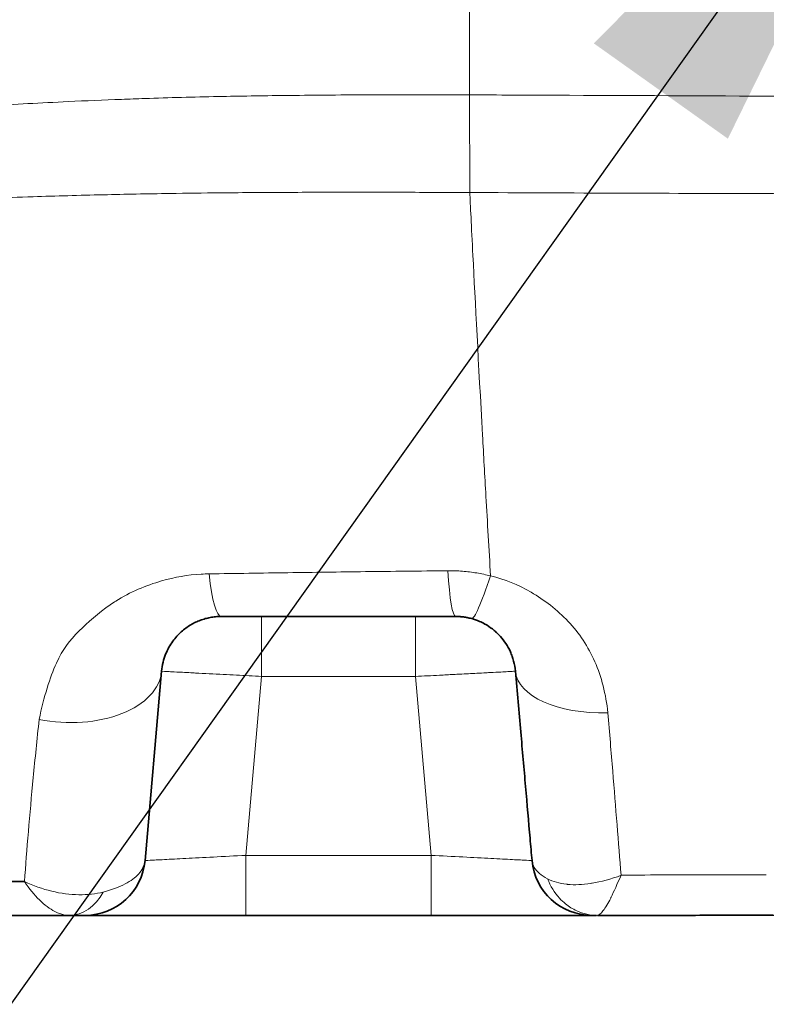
# Model space of a CAD drawing. Header units: millimetres. Extents: x 5 to 415, y 5 to 292.
# Tile 55 of 197: x 86.28 to 90.01, y 208.73 to 213.65. Entities that reach past the tile are written whole.
import ezdxf

# ---------------------------------------------------------------- set-up
doc = ezdxf.new("R2010")
doc.units = ezdxf.units.MM
for name, color, linetype, lineweight in [('Sichtbar (ISO)', 7, 'Continuous', 35), ('Sichtbar schmal (ISO)', 7, 'Continuous', 18), ('Symbol (ISO)', 7, 'Continuous', 25)]:
    doc.layers.add(name, color=color, linetype=linetype, lineweight=lineweight)
doc.styles.add('Notiztext (ISO)', font='isocpeur.ttf')
doc.dimstyles.new('Standard - Methode 1b (ISO)$7', dxfattribs={"dimtxt": 3.5, "dimasz": 2.5, "dimexe": 2, "dimexo": 0, "dimgap": 0.762, "dimtad": 1, "dimtoh": 1, "dimdsep": 46, "dimtxsty": 'Notiztext (ISO)', "dimcen": 0.09, "dimdle": 10, "dimclrd": 256, "dimclre": 256, "dimclrt": 256, "dimazin": 2, "dimtfac": 1, "dimtmove": 0, "dimatfit": 3, "dimfxl": 1, "dimtolj": 1, "dimlwd": -1, "dimlwe": -1, "dimarcsym": 0})

msp = doc.modelspace()

# ---------------------------------------------------------------- linework, layer by layer
at = {"layer": 'Sichtbar (ISO)'}
for p, q in [((87.2850431, 210.67057833), (88.45525555, 210.67057833)), ((86.90336913, 209.45014146), (86.9861844, 210.3967244)), ((88.75408813, 210.39672311), (88.75410729, 210.39650407)), ((82.74988074, 209.17628833), (86.52670922, 209.17628833)), ((86.6045099, 209.17628833), (86.52670916, 209.17628833)), ((86.78064258, 209.17628833), (86.60450999, 209.17628833)), ((87.1355448, 209.17628833), (86.92047488, 209.17628833)), ((88.33270582, 209.17628833), (87.4075666, 209.17628833)), ((88.83636065, 209.17628833), (88.58774558, 209.17628833)), ((89.08893543, 209.17628833), (88.96914633, 209.17628833)), ((89.1357695, 209.17628833), (89.13342676, 209.17628833))]:
    msp.add_line(p, q, dxfattribs=at)
for centre, start, end in [((88.45522955, 210.37057833), 4.99962746, 5.01756557), ((86.60451073, 209.47628833), 269.99984089, 354.9999782), ((89.13576169, 209.47628833), 185.03293329, 270.00001688)]:
    msp.add_arc(centre, 0.3, start, end, dxfattribs=at)
for points, knots in [([(86.98618445, 210.39672495), (86.98752398, 210.41203349), (86.9923215, 210.44096841), (87.00512537, 210.48094656), (87.0216451, 210.51575741), (87.04076763, 210.54585566), (87.06167436, 210.5717009), (87.08382138, 210.5937757), (87.10689247, 210.61253623), (87.13069131, 210.62833374), (87.15501906, 210.64139113), (87.1795105, 210.65180782), (87.20394912, 210.65977559), (87.22886116, 210.66564175), (87.25573768, 210.66959213), (87.27485761, 210.67057829), (87.28504319, 210.67057833)], [0, 0, 0, 0, 0.112261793, 0.2145955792, 0.3082638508, 0.3940056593, 0.4726333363, 0.5450592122, 0.6123251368, 0.6754353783, 0.7348389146, 0.7906722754, 0.842472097, 0.8917129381, 0.9428155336, 1, 1, 1, 1]), ([(88.53538832, 210.659671), (88.52650969, 210.66213267), (88.51894465, 210.66379746), (88.51291591, 210.66497953), (88.51181392, 210.66519559), (88.51076295, 210.66539527), (88.50976137, 210.66558054), (88.50528352, 210.66640884), (88.50179517, 210.66695564), (88.49911126, 210.66735271), (88.49582703, 210.66783858), (88.49375233, 210.66811578), (88.4903644, 210.66851482), (88.48828724, 210.66875948), (88.48571483, 210.66903747), (88.48304618, 210.66928598), (88.48136218, 210.6694428), (88.4796398, 210.66958855), (88.47798041, 210.66971601), (88.47369137, 210.67004547), (88.46982199, 210.67026597), (88.46607087, 210.67040203), (88.46231975, 210.67053808), (88.45868773, 210.67057839), (88.45525555, 210.67057833)], [0, 0, 0, 0, 0.1666666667, 0.1666666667, 0.1666666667, 0.1971314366, 0.1971314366, 0.1971314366, 0.3333333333, 0.3333333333, 0.3333333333, 0.5, 0.5, 0.5, 0.602184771, 0.602184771, 0.602184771, 0.6666666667, 0.6666666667, 0.6666666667, 0.8333333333, 0.8333333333, 0.8333333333, 1, 1, 1, 1]), ([(88.53538832, 210.65967101), (88.54852713, 210.6560267), (88.56156198, 210.65143304), (88.57438932, 210.64588278), (88.58340397, 210.64198223), (88.59231932, 210.6376054), (88.60105309, 210.63275288), (88.604747, 210.63070054), (88.60840823, 210.62856309), (88.61203387, 210.62634077), (88.62423187, 210.61886406), (88.636012, 210.61043369), (88.64720151, 210.60111511), (88.65153336, 210.59750757), (88.65577744, 210.59376658), (88.65992535, 210.58989461), (88.66649182, 210.58376498), (88.67281752, 210.57730696), (88.678877, 210.57052805), (88.68876412, 210.55946702), (88.69794465, 210.54755695), (88.70630748, 210.53477305), (88.71467031, 210.52198916), (88.72221166, 210.50832928), (88.72875123, 210.49381321), (88.73205135, 210.48648785), (88.73509555, 210.47894535), (88.73785664, 210.47118614), (88.74056697, 210.46356954), (88.74300441, 210.45574406), (88.74514021, 210.44771341), (88.74944418, 210.43153034), (88.75252557, 210.41450982), (88.75409321, 210.39666602)], [0, 0, 0, 0, 0.125, 0.125, 0.125, 0.21284599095, 0.21284599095, 0.21284599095, 0.25, 0.25, 0.25, 0.375, 0.375, 0.375, 0.42339185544, 0.42339185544, 0.42339185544, 0.5, 0.5, 0.5, 0.625, 0.625, 0.625, 0.75, 0.75, 0.75, 0.81307973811, 0.81307973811, 0.81307973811, 0.875, 0.875, 0.875, 0.9997793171, 0.9997793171, 0.9997793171, 0.9997793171]), ([(88.75409321, 210.39666602), (88.76304279, 210.29437317), (88.78018816, 210.09840075), (88.80471342, 209.81807577), (88.82331356, 209.6054751), (88.83372589, 209.48646167), (88.8369198, 209.4499541)], [0, 0, 0, 0, 0.30410305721, 0.58880853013, 0.87133757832, 0.99986547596, 0.99986547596, 0.99986547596, 0.99986547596]), ([(82.44020324, 209.41012963), (82.55890425, 209.41005894), (82.69118358, 209.40979563), (82.84864299, 209.40747831), (82.94260067, 209.40609554), (83.0456308, 209.40399154), (83.16036505, 209.40057178), (83.27216797, 209.3972394), (83.3951383, 209.39353304), (83.5249759, 209.38986873), (83.7516739, 209.38347081), (83.99991637, 209.37696485), (84.23632335, 209.37303151), (84.24857843, 209.37282761), (84.26080407, 209.37262297), (84.27300077, 209.3724176), (84.55396978, 209.36768642), (84.81892623, 209.3626053), (85.07883929, 209.35784736), (85.14994696, 209.35654567), (85.22071855, 209.35526438), (85.29153612, 209.35404401), (85.50719017, 209.35032775), (85.72214909, 209.34854518), (85.93466699, 209.34715273), (86.05809839, 209.34634398), (86.18066843, 209.34567882), (86.30142497, 209.34520694)], [0.00000000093, 0.00000000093, 0.00000000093, 0.00000000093, 0.1565719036, 0.1565719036, 0.1565719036, 0.25, 0.25, 0.25, 0.34104111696, 0.34104111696, 0.34104111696, 0.5, 0.5, 0.5, 0.50824025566, 0.50824025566, 0.50824025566, 0.6980667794, 0.6980667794, 0.6980667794, 0.75, 0.75, 0.75, 0.90814729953, 0.90814729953, 0.90814729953, 1, 1, 1, 1]), ([(89.15921397, 209.17633409), (89.15801516, 209.17632331), (89.15670271, 209.17631196), (89.15537164, 209.17630459), (89.15395311, 209.17629674), (89.15251145, 209.17629212), (89.15114984, 209.17628999), (89.14923381, 209.17628699), (89.14747791, 209.17628879), (89.14615179, 209.17629), (89.14388326, 209.17629206), (89.14288274, 209.17629038), (89.14228625, 209.17628936), (89.14199757, 209.17628886), (89.14181062, 209.17628856), (89.14160815, 209.17628843), (89.14139226, 209.17628829), (89.14115847, 209.17628834), (89.14079718, 209.17628836), (89.14009706, 209.1762884), (89.13888927, 209.17628832), (89.13796241, 209.17628837), (89.13780424, 209.17628838), (89.13765452, 209.1762884), (89.13751168, 209.17628842), (89.13681753, 209.17628852), (89.13628248, 209.17628833), (89.13576178, 209.17628833)], [0.2300269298, 0.2300269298, 0.2300269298, 0.2300269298, 0.28571428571, 0.28571428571, 0.28571428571, 0.34506037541, 0.34506037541, 0.34506037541, 0.42857142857, 0.42857142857, 0.42857142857, 0.57142857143, 0.57142857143, 0.57142857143, 0.64056517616, 0.64056517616, 0.64056517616, 0.71428571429, 0.71428571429, 0.71428571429, 0.85714285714, 0.85714285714, 0.85714285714, 0.88152243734, 0.88152243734, 0.88152243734, 0.99999996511, 0.99999996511, 0.99999996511, 0.99999996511]), ([(90.17586937, 209.17628869), (90.1248839, 209.17629401), (90.07303211, 209.17635884), (90.02042237, 209.1764143), (89.9941175, 209.17644203), (89.96762314, 209.17646741), (89.9409528, 209.17648397), (89.92761763, 209.17649225), (89.91423846, 209.17649836), (89.90081699, 209.1765018), (89.88739553, 209.17650525), (89.87393175, 209.17650602), (89.86042737, 209.17650392), (89.75239231, 209.17648711), (89.64175834, 209.17632916), (89.5259251, 209.17630273), (89.49489201, 209.17629566), (89.46348647, 209.1762928), (89.4317242, 209.17629112), (89.34493151, 209.17628653), (89.25547214, 209.17628833), (89.16369356, 209.17628873)], [0, 0, 0, 0, 0.1666666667, 0.1666666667, 0.1666666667, 0.25, 0.25, 0.25, 0.2916666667, 0.2916666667, 0.2916666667, 0.3333333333, 0.3333333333, 0.3333333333, 0.6666666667, 0.6666666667, 0.6666666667, 0.7559705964, 0.7559705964, 0.7559705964, 1, 1, 1, 1])]:
    msp.add_open_spline(points, degree=3, knots=knots, dxfattribs=at)
for points in [[(86.64636119, 209.17628857), (86.62326458, 209.17628432), (86.6108785, 209.17626882), (86.6049182, 209.1762821)], [(86.92048451, 209.17628811), (86.86871606, 209.17628689), (86.82141959, 209.17628686), (86.78065969, 209.17628776)], [(87.4075666, 209.17628833), (87.31553124, 209.17626653), (87.22217636, 209.17628443), (87.13553977, 209.17628909)], [(88.58774767, 209.1762884), (88.50604163, 209.17628399), (88.41883315, 209.17627122), (88.33270582, 209.17628833)], [(88.96913019, 209.176288), (88.93049462, 209.17628685), (88.88560626, 209.17628686), (88.83634605, 209.17628775)], [(89.13333625, 209.17627739), (89.12668656, 209.17627119), (89.11233327, 209.17628495), (89.08895543, 209.17628916)]]:
    msp.add_open_spline(points, degree=3, dxfattribs=at)
at = {"layer": 'Sichtbar schmal (ISO)'}
for p, q in [((88.52492951, 213.27815084), (88.52494357, 218.67655518)), ((87.48580684, 210.67057833), (87.48580684, 210.3705782)), ((88.25446558, 210.37057728), (88.25446558, 210.67057833)), ((87.40756661, 209.47628853), (87.48580684, 210.3705782)), ((88.25446561, 210.37057728), (87.48580684, 210.3705782)), ((88.25446562, 210.37057728), (88.33270581, 209.47628854)), ((87.4075666, 209.17628833), (87.4075666, 209.47628853)), ((88.33270581, 209.47628854), (87.40756661, 209.47628853)), ((88.33270582, 209.47628854), (88.33270582, 209.17628833)), ((86.30458574, 209.39069237), (86.30458177, 209.39069913)), ((86.34678184, 209.32556794), (86.34677589, 209.32557622))]:
    msp.add_line(p, q, dxfattribs=at)
for centre, major_axis, ratio, start_param, end_param in [((87.28503767, 211.17057833), (0.00000558, -0.5), 0.1492533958, 5.3245138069, 6.2831830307), ((88.45524043, 211.17057834), (0.00001734, -0.5), 0.0921625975, 5.2862430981, 6.2831478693), ((88.66992294, 211.14122831), (-0.13454062, -0.48155564), 0.0793244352, 0.0001571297, 1.0028350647), ((86.48808705, 210.44030219), (0.49809737, -0.04357759), 0.5959346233, 4.5344152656, 6.2831849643), ((89.2521848, 210.44030872), (-0.49809701, -0.04358177), 0.4972383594, 0.0005049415, 1.4551250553), ((86.52669541, 209.47628833), (0.00001291, -0.3), 0.7090910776, 0.0000018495, 0.9132488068)]:
    msp.add_ellipse(centre, major_axis=major_axis, ratio=ratio, start_param=start_param, end_param=end_param, dxfattribs=at)
for points, knots in [([(85.29451994, 213.15431365), (85.30428364, 213.15534459), (85.31408038, 213.15637109), (85.32391166, 213.15739321), (85.44999533, 213.17050163), (85.58171758, 213.18287974), (85.72215193, 213.19433641), (85.80473626, 213.20107366), (85.89034568, 213.20749511), (85.97930652, 213.21354869), (86.0264141, 213.21675425), (86.07450909, 213.21987632), (86.12341351, 213.22290217), (86.25127755, 213.23081348), (86.38474137, 213.2380687), (86.5192234, 213.24441859), (86.60849572, 213.24863379), (86.69818168, 213.25244909), (86.7863096, 213.25579236), (86.82515025, 213.25726584), (86.86373036, 213.25864365), (86.90214966, 213.25993089), (87.02481584, 213.26404082), (87.14582051, 213.26722863), (87.26924501, 213.26974397), (87.37754009, 213.27195097), (87.48774271, 213.27363938), (87.60259356, 213.27499401), (87.61810315, 213.27517694), (87.63369999, 213.27535353), (87.64937756, 213.27552372), (87.7840588, 213.27698573), (87.92468321, 213.27797454), (88.0687373, 213.2784468), (88.21793572, 213.27893593), (88.37080509, 213.27887312), (88.52492951, 213.27815084)], [0.00000000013, 0.00000000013, 0.00000000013, 0.00000000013, 0.01170056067, 0.01170056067, 0.01170056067, 0.16175716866, 0.16175716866, 0.16175716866, 0.25, 0.25, 0.25, 0.29672736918, 0.29672736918, 0.29672736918, 0.418899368, 0.418899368, 0.418899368, 0.5, 0.5, 0.5, 0.53574351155, 0.53574351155, 0.53574351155, 0.64986636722, 0.64986636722, 0.64986636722, 0.75, 0.75, 0.75, 0.76352215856, 0.76352215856, 0.76352215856, 0.87968689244, 0.87968689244, 0.87968689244, 1, 1, 1, 1]), ([(88.52492951, 213.27815084), (88.66794217, 213.2773349), (88.8104495, 213.27703488), (88.95339502, 213.27640783), (89.33053482, 213.27475346), (89.70840987, 213.27287478), (90.08599858, 213.27155699), (90.55176376, 213.26993145), (91.01709324, 213.26915933), (91.48255983, 213.26860118), (91.93309371, 213.26806094), (92.38375604, 213.26772115), (92.83440879, 213.26757736), (93.31260897, 213.26742479), (93.79079837, 213.2674929), (94.269012, 213.26754342), (94.79643462, 213.26759913), (95.32388671, 213.26763343), (95.85132782, 213.26764324), (96.42438787, 213.26765389), (96.99743497, 213.26763563), (97.57048274, 213.26763735), (98.19157976, 213.26763921), (98.81267758, 213.26766454), (99.43377694, 213.26769676), (100.10389178, 213.26773153), (100.77400841, 213.26777431), (101.44412499, 213.26781441), (102.16531671, 213.26785757), (102.88650837, 213.26789762), (103.60770001, 213.26793694), (104.38378232, 213.26797925), (105.15986461, 213.26802072), (105.93594686, 213.26806124), (106.77203955, 213.26810489), (107.60813219, 213.26814742), (108.4442248, 213.26818958), (109.34564502, 213.26823503), (110.2470652, 213.26828005), (111.14848532, 213.26832546), (112.1205276, 213.26837443), (113.09256982, 213.26842387), (114.06461209, 213.26847396), (115.11315911, 213.26852799), (116.16170619, 213.26858277), (117.21025334, 213.26863693), (118.34247384, 213.2686954), (119.47469441, 213.26875314), (120.60691505, 213.26880875), (121.83076889, 213.26886886), (123.05462282, 213.26892648), (124.27847683, 213.2689797), (125.60241362, 213.26903727), (126.9263505, 213.26908969), (128.25028748, 213.26913478), (129.68199819, 213.26918355), (131.11370903, 213.26922375), (132.54541995, 213.26925168), (134.0886028, 213.26928179), (135.63178575, 213.26929765), (137.17496887, 213.2692972)], [0, 0, 0, 0, 0.008822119, 0.008822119, 0.008822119, 0.032097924, 0.032097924, 0.032097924, 0.0608092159, 0.0608092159, 0.0608092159, 0.0885994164, 0.0885994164, 0.0885994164, 0.1180883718, 0.1180883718, 0.1180883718, 0.150611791, 0.150611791, 0.150611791, 0.1859481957, 0.1859481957, 0.1859481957, 0.2242475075, 0.2242475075, 0.2242475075, 0.2655692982, 0.2655692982, 0.2655692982, 0.3100405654, 0.3100405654, 0.3100405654, 0.3578965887, 0.3578965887, 0.3578965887, 0.4094530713, 0.4094530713, 0.4094530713, 0.4650378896, 0.4650378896, 0.4650378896, 0.5249775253, 0.5249775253, 0.5249775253, 0.5896347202, 0.5896347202, 0.5896347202, 0.6594515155, 0.6594515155, 0.6594515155, 0.7349187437, 0.7349187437, 0.7349187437, 0.8165574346, 0.8165574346, 0.8165574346, 0.9048418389, 0.9048418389, 0.9048418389, 1, 1, 1, 1]), ([(88.52492951, 213.27815084), (88.52503739, 213.21933205), (88.52512059, 213.15831011), (88.52522632, 213.10222993), (88.52533206, 213.04614976), (88.52546047, 212.99483238), (88.52559203, 212.95067546), (88.52560336, 212.9468725), (88.52561472, 212.94312326), (88.5256261, 212.93942907), (88.52574678, 212.9002294), (88.52586894, 212.86721204), (88.52597756, 212.84202958), (88.52609642, 212.81447392), (88.5262005, 212.79672661), (88.52632678, 212.79006805)], [0, 0, 0, 0, 0.25, 0.25, 0.25, 0.5, 0.5, 0.5, 0.5215309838, 0.5215309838, 0.5215309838, 0.75, 0.75, 0.75, 1, 1, 1, 1]), ([(82.15359969, 212.79968458), (82.24824703, 212.79619023), (82.3423837, 212.7924198), (82.43588633, 212.78849937), (82.50514936, 212.78559527), (82.57406797, 212.78260192), (82.64265039, 212.77954321), (82.67515661, 212.77809346), (82.70758729, 212.77662907), (82.73995674, 212.77515299), (82.85239149, 212.77002585), (82.96406366, 212.76480354), (83.0753184, 212.75969323), (83.20141528, 212.75390117), (83.32697894, 212.74825347), (83.45251683, 212.74309668), (83.46195988, 212.74270879), (83.47140285, 212.74232359), (83.48084585, 212.74194125), (83.61173656, 212.73664164), (83.74264531, 212.73189432), (83.87437155, 212.72811698), (84.01660027, 212.72403847), (84.15977978, 212.72109087), (84.30486873, 212.71960012), (84.31055012, 212.71954175), (84.31623442, 212.7194856), (84.32192174, 212.71943169), (84.46480059, 212.71807723), (84.60958141, 212.7181773), (84.75750871, 212.71982149), (84.89064004, 212.72130123), (85.02631549, 212.72401864), (85.16547127, 212.72778769), (85.16992135, 212.72790822), (85.17437499, 212.72802982), (85.1788322, 212.72815247), (85.31100737, 212.73178965), (85.44634199, 212.73638032), (85.58539811, 212.7414977), (85.71161896, 212.74614273), (85.84090276, 212.75120018), (85.97391842, 212.75614425), (86.02730464, 212.75812857), (86.0812608, 212.76009863), (86.13586425, 212.76202589), (86.20426622, 212.76444018), (86.2736836, 212.76678705), (86.34406852, 212.76901173), (86.45845072, 212.77262706), (86.57549188, 212.77591395), (86.6948819, 212.77871511), (86.80375645, 212.78126955), (86.9145842, 212.78341853), (87.02719204, 212.78515729), (87.11057575, 212.78644481), (87.19494027, 212.78751027), (87.280144, 212.7883607), (87.30255773, 212.78858442), (87.32502958, 212.78879322), (87.34755888, 212.78898772), (87.45967832, 212.78995568), (87.57319061, 212.79055934), (87.68774987, 212.79090989), (87.75716888, 212.7911223), (87.82699021, 212.79124347), (87.89716329, 212.79128729), (87.95735932, 212.79132488), (88.01781409, 212.79130556), (88.07854871, 212.7912401), (88.19481324, 212.79111481), (88.31204444, 212.7908137), (88.42915265, 212.79041725), (88.46156032, 212.79030754), (88.49375633, 212.79019627), (88.52632678, 212.79006806)], [0, 0, 0, 0, 0.0500981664, 0.0500981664, 0.0500981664, 0.0872088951, 0.0872088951, 0.0872088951, 0.1047983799, 0.1047983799, 0.1047983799, 0.1658951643, 0.1658951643, 0.1658951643, 0.2351426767, 0.2351426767, 0.2351426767, 0.2403515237, 0.2403515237, 0.2403515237, 0.3125520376, 0.3125520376, 0.3125520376, 0.3905090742, 0.3905090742, 0.3905090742, 0.393561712, 0.393561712, 0.393561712, 0.4702511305, 0.4702511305, 0.4702511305, 0.5392699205, 0.5392699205, 0.5392699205, 0.5414770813, 0.5414770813, 0.5414770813, 0.606928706, 0.606928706, 0.606928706, 0.6663389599, 0.6663389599, 0.6663389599, 0.6901834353, 0.6901834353, 0.6901834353, 0.7200535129, 0.7200535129, 0.7200535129, 0.7685952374, 0.7685952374, 0.7685952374, 0.8128615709, 0.8128615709, 0.8128615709, 0.8456398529, 0.8456398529, 0.8456398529, 0.8542625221, 0.8542625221, 0.8542625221, 0.8971741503, 0.8971741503, 0.8971741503, 0.9231771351, 0.9231771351, 0.9231771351, 0.945483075, 0.945483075, 0.945483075, 0.9881834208, 0.9881834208, 0.9881834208, 1, 1, 1, 1]), ([(88.52632678, 212.79006811), (89.03164537, 212.78768358), (89.53739811, 212.7856351), (90.04333393, 212.78423241), (90.54925573, 212.78282975), (91.05536062, 212.7821056), (91.56162563, 212.78164913), (92.57415565, 212.78073619), (93.58732619, 212.78086083), (94.60075693, 212.78091881), (95.61418767, 212.78097679), (96.62787857, 212.7809699), (97.64153134, 212.78099537), (98.65518412, 212.78102085), (99.66879876, 212.78107867), (100.68245483, 212.78113646), (104.73707912, 212.78136762), (108.79236628, 212.78159833), (112.84762183, 212.78182829), (120.9581329, 212.78228821), (129.06851753, 212.78274513), (137.17496885, 212.78274223)], [0, 0, 0, 0, 0.0312508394, 0.0312508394, 0.0312508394, 0.0625008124, 0.0625008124, 0.0625008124, 0.1250007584, 0.1250007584, 0.1250007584, 0.1875007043, 0.1875007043, 0.1875007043, 0.2500006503, 0.2500006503, 0.2500006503, 0.5000004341, 0.5000004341, 0.5000004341, 1, 1, 1, 1]), ([(87.22396423, 210.88327376), (87.21034817, 210.88324244), (87.19680875, 210.88287575), (87.1833312, 210.8821788), (87.11680764, 210.87873873), (87.05179247, 210.86725454), (86.98651798, 210.84839882), (86.908019, 210.82572295), (86.82915588, 210.79243086), (86.75783371, 210.7478025), (86.74837888, 210.74188634), (86.73905739, 210.73576772), (86.7298864, 210.72949103), (86.66987635, 210.68841976), (86.61628651, 210.64066223), (86.57420354, 210.59807981), (86.52568929, 210.54898978), (86.49243634, 210.50675919), (86.46059059, 210.43671802), (86.42874485, 210.36667685), (86.39829049, 210.26878154), (86.37434686, 210.15587216)], [0, 0, 0, 0, 0.0336934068, 0.0336934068, 0.0336934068, 0.2, 0.2, 0.2, 0.4, 0.4, 0.4, 0.426513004, 0.426513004, 0.426513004, 0.6, 0.6, 0.6, 0.8, 0.8, 0.8, 1, 1, 1, 1]), ([(88.41655008, 210.89914058), (88.27471044, 210.89756959), (88.13680754, 210.89624297), (88.00479496, 210.89465039), (87.87278238, 210.89305781), (87.7466553, 210.89116682), (87.61759033, 210.88929122), (87.48852536, 210.88741562), (87.35652765, 210.88558299), (87.22396423, 210.88327376)], [0, 0, 0, 0, 0.3333333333, 0.3333333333, 0.3333333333, 0.6666666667, 0.6666666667, 0.6666666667, 1, 1, 1, 1]), ([(89.2162234, 210.18926093), (89.20584216, 210.28286322), (89.18430653, 210.36788862), (89.15100523, 210.44400379), (89.11770393, 210.52011896), (89.07263923, 210.58734012), (89.01769507, 210.64567852), (88.9627509, 210.70401692), (88.8979288, 210.75348338), (88.83227199, 210.79163744), (88.76661518, 210.8297915), (88.70012583, 210.85664841), (88.62975343, 210.87319579)], [0, 0, 0, 0, 0.25, 0.25, 0.25, 0.5, 0.5, 0.5, 0.75, 0.75, 0.75, 0.99999999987, 0.99999999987, 0.99999999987, 0.99999999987]), ([(86.98618442, 210.39672458), (86.9861847, 210.39672449), (86.99110096, 210.39646666), (87.00075817, 210.39596222), (87.00676365, 210.39564852), (87.01460492, 210.39523948), (87.02419553, 210.3947379), (87.0284028, 210.39451787), (87.03294541, 210.39428001), (87.03781504, 210.39402504), (87.05262329, 210.39324967), (87.07045605, 210.39231597), (87.09095197, 210.39124387), (87.10378652, 210.39057252), (87.11766525, 210.38984691), (87.13247273, 210.38907198), (87.13992712, 210.38868186), (87.14761789, 210.38827922), (87.15553034, 210.38786498), (87.17707789, 210.38673692), (87.20026985, 210.38552288), (87.22475825, 210.38424159), (87.24704562, 210.38307546), (87.27040672, 210.38185363), (87.29455223, 210.38059017), (87.3158828, 210.379474), (87.33782776, 210.37832528), (87.36017744, 210.37715531), (87.38117044, 210.37605637), (87.40252048, 210.37493867), (87.42405476, 210.37381148), (87.44453094, 210.37273968), (87.46517368, 210.3716593), (87.48580684, 210.3705782)], [0.00000000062, 0.00000000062, 0.00000000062, 0.00000000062, 0.15414351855, 0.15414351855, 0.15414351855, 0.25, 0.25, 0.25, 0.29205091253, 0.29205091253, 0.29205091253, 0.41992514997, 0.41992514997, 0.41992514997, 0.5, 0.5, 0.5, 0.54031133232, 0.54031133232, 0.54031133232, 0.65008908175, 0.65008908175, 0.65008908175, 0.75, 0.75, 0.75, 0.83826305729, 0.83826305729, 0.83826305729, 0.92116833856, 0.92116833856, 0.92116833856, 1, 1, 1, 1]), ([(88.25446562, 210.37057728), (88.29474458, 210.37269675), (88.33505974, 210.37480343), (88.37415078, 210.37684648), (88.39855877, 210.37812213), (88.42249015, 210.37937295), (88.44571402, 210.38058636), (88.4557902, 210.38111283), (88.46572937, 210.38163225), (88.47551084, 210.38214357), (88.50550026, 210.38371126), (88.5340067, 210.38520278), (88.56044557, 210.38658741), (88.57709071, 210.38745913), (88.59291652, 210.38828848), (88.60780018, 210.38906777), (88.6151796, 210.38945414), (88.62232843, 210.38982821), (88.62923152, 210.39018937), (88.64823024, 210.39118336), (88.66536736, 210.39207957), (88.68038541, 210.39286567), (88.69409959, 210.39358351), (88.70604675, 210.39420953), (88.71607972, 210.39473441), (88.72488889, 210.39519527), (88.73222432, 210.39557823), (88.73801718, 210.39588096), (88.74347798, 210.39616634), (88.74756799, 210.39638042), (88.75025261, 210.39652131), (88.75280605, 210.39665532), (88.75408808, 210.39672311), (88.75408813, 210.39672311)], [0, 0, 0, 0, 0.1539040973, 0.1539040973, 0.1539040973, 0.25, 0.25, 0.25, 0.2916932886, 0.2916932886, 0.2916932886, 0.4195224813, 0.4195224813, 0.4195224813, 0.5, 0.5, 0.5, 0.5399013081, 0.5399013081, 0.5399013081, 0.6497177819, 0.6497177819, 0.6497177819, 0.75, 0.75, 0.75, 0.8380500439, 0.8380500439, 0.8380500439, 0.9210529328, 0.9210529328, 0.9210529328, 1, 1, 1, 1]), ([(89.28208323, 209.37643295), (89.27545205, 209.45800127), (89.26856853, 209.54277623), (89.26156566, 209.62949412), (89.25456279, 209.71621201), (89.24743611, 209.80483921), (89.23990056, 209.89793391), (89.232365, 209.99102861), (89.22442537, 210.08862402), (89.2162234, 210.18926093)], [0, 0, 0, 0, 0.3333333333, 0.3333333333, 0.3333333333, 0.6666666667, 0.6666666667, 0.6666666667, 1, 1, 1, 1]), ([(86.6950756, 209.29294231), (86.73876066, 209.30482565), (86.77550729, 209.31846928), (86.80425926, 209.33347723), (86.83301122, 209.34848519), (86.85454637, 209.36428662), (86.87189189, 209.38349877), (86.88923741, 209.40271093), (86.90122606, 209.42564672), (86.90336913, 209.45014146)], [0, 0, 0, 0, 0.3333333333, 0.3333333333, 0.3333333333, 0.6666666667, 0.6666666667, 0.6666666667, 1, 1, 1, 1]), ([(87.40756661, 209.47628853), (87.35253638, 209.47343477), (87.24515126, 209.46786203), (87.10383776, 209.46053519), (86.99320099, 209.45479777), (86.92047341, 209.45102492), (86.90337944, 209.45014214), (86.90336914, 209.45014161)], [0, 0, 0, 0, 0.2095917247, 0.4065410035, 0.5987045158, 0.7972722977, 1, 1, 1, 1]), ([(88.83690328, 209.4501416), (88.83689327, 209.45014212), (88.81923024, 209.45105145), (88.74550272, 209.45487716), (88.63470281, 209.46062307), (88.49345113, 209.46794551), (88.38656671, 209.47349542), (88.33270581, 209.47628854)], [0, 0, 0, 0, 0.2080087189, 0.4034530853, 0.595151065, 0.794872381, 1, 1, 1, 1]), ([(88.8369198, 209.4499541), (88.83797969, 209.43816463), (88.84190411, 209.42678096), (88.84809396, 209.41624562), (88.8543139, 209.40565905), (88.8626516, 209.39590026), (88.87359847, 209.38632675), (88.88454533, 209.37675324), (88.89824989, 209.36742027), (88.91456909, 209.35857958)], [0.00161311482, 0.00161311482, 0.00161311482, 0.00161311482, 0.33333333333, 0.33333333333, 0.33333333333, 0.66666666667, 0.66666666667, 0.66666666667, 1, 1, 1, 1]), ([(89.28208313, 209.37643219), (89.23205218, 209.35714226), (89.181552, 209.34420056), (89.13664059, 209.33697295), (89.13461945, 209.33664769), (89.13260945, 209.33633345), (89.13061011, 209.33603008), (89.08818241, 209.32959224), (89.05039455, 209.32772511), (89.01453717, 209.33113657), (89.0129435, 209.3312882), (89.01135432, 209.3314505), (89.00977008, 209.33162351), (88.97402944, 209.33552653), (88.94101125, 209.3450659), (88.91456909, 209.35857958)], [0.00000000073, 0.00000000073, 0.00000000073, 0.00000000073, 0.33333333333, 0.33333333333, 0.33333333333, 0.34833424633, 0.34833424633, 0.34833424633, 0.66666666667, 0.66666666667, 0.66666666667, 0.68081490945, 0.68081490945, 0.68081490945, 1, 1, 1, 1]), ([(89.16369356, 209.17628895), (89.12862827, 209.17631623), (89.09222054, 209.18438239), (89.05996256, 209.19918377), (89.04001887, 209.20833482), (89.02162223, 209.21980281), (89.00453019, 209.23353642), (88.99397666, 209.24201628), (88.98392074, 209.25137573), (88.97437633, 209.2617006), (88.94937422, 209.28874718), (88.9283362, 209.32274238), (88.91456909, 209.35857958)], [0, 0, 0, 0, 0.3333333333, 0.3333333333, 0.3333333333, 0.5394186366, 0.5394186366, 0.5394186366, 0.6666666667, 0.6666666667, 0.6666666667, 1, 1, 1, 1]), ([(89.28208313, 209.37643219), (89.26253674, 209.33311415), (89.24638493, 209.2957197), (89.23188275, 209.26649614), (89.23130044, 209.26532272), (89.23072101, 209.26416192), (89.23014429, 209.26301353), (89.21635796, 209.23556172), (89.20401171, 209.21499588), (89.19278087, 209.20027037), (89.19234411, 209.1996977), (89.19190911, 209.19913433), (89.19147591, 209.19858037), (89.18030406, 209.18429407), (89.17032824, 209.17637049), (89.16369356, 209.17628895)], [0.00000000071, 0.00000000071, 0.00000000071, 0.00000000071, 0.33333333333, 0.33333333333, 0.33333333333, 0.34671770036, 0.34671770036, 0.34671770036, 0.66666666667, 0.66666666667, 0.66666666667, 0.67910940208, 0.67910940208, 0.67910940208, 1, 1, 1, 1]), ([(89.28208323, 209.37643295), (89.36015775, 209.37757845), (89.43907944, 209.37841591), (89.51884419, 209.37881107), (89.59860893, 209.37920624), (89.67921671, 209.37915889), (89.76063196, 209.3790712), (89.84204722, 209.37898351), (89.92426997, 209.3788557), (90.00730476, 209.37855372)], [0, 0, 0, 0, 0.33333333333, 0.33333333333, 0.33333333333, 0.66666666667, 0.66666666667, 0.66666666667, 0.99999999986, 0.99999999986, 0.99999999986, 0.99999999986]), ([(86.52670882, 209.17628833), (86.50783673, 209.17628852), (86.48748972, 209.1806799), (86.46657891, 209.1894692), (86.4621718, 209.19132161), (86.45773971, 209.19336924), (86.45329131, 209.19561199), (86.42773619, 209.20849612), (86.40164327, 209.22789119), (86.3760042, 209.2531251), (86.35036512, 209.27835901), (86.32517247, 209.30940698), (86.30142497, 209.34520694)], [0, 0, 0, 0, 0.2753097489, 0.2753097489, 0.2753097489, 0.3333333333, 0.3333333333, 0.3333333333, 0.6666666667, 0.6666666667, 0.6666666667, 1, 1, 1, 1]), ([(86.6950756, 209.29294231), (86.65794028, 209.28365489), (86.61617185, 209.27862481), (86.57251113, 209.27922846), (86.52885042, 209.2798321), (86.48336932, 209.28596457), (86.43738847, 209.29707793), (86.39140762, 209.3081913), (86.34493339, 209.32445705), (86.30142497, 209.34520694)], [0, 0, 0, 0, 0.3333333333, 0.3333333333, 0.3333333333, 0.6666666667, 0.6666666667, 0.6666666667, 1, 1, 1, 1])]:
    msp.add_open_spline(points, degree=3, knots=knots, dxfattribs=at)
for points in [[(88.52632678, 212.79006813), (88.52882446, 212.73023019), (88.53404569, 212.62102319), (88.54151631, 212.47432193)], [(88.54151631, 212.47432193), (88.55299025, 212.2490526), (88.5696021, 211.93537515), (88.58962141, 211.57628596)], [(88.58962141, 211.57628596), (88.59512825, 211.47752034), (88.60084783, 211.37531988), (88.60681534, 211.27057837)], [(88.62975343, 210.87319575), (88.62183211, 211.00840223), (88.61417218, 211.14142064), (88.60681534, 211.27057837)], [(88.62975343, 210.87319575), (88.6070084, 210.87913789), (88.56085196, 210.88898597), (88.48937306, 210.89766167), (88.4409752, 210.89933427), (88.41655008, 210.89914058)], [(86.37434686, 210.15587216), (86.36401959, 210.05572277), (86.34403252, 209.86153592), (86.31994328, 209.59177067), (86.306798, 209.42501756), (86.30142497, 209.34520694)]]:
    msp.add_open_spline(points, degree=3, dxfattribs=at)

# ---------------------------------------------------------------- leaders
at = {"layer": 'Symbol (ISO)', "annotation_type": 0, "has_hookline": 1, "hookline_direction": 1, "text_width": 20.64677992}
msp.add_leader([(90.92980827, 215.3344013), (78.98417463, 198.54446913), (76.48417463, 198.54446913)], dimstyle='Standard - Methode 1b (ISO)$7', override={"dimtad": 0}, dxfattribs=at)

doc.saveas('drawing.dxf')
